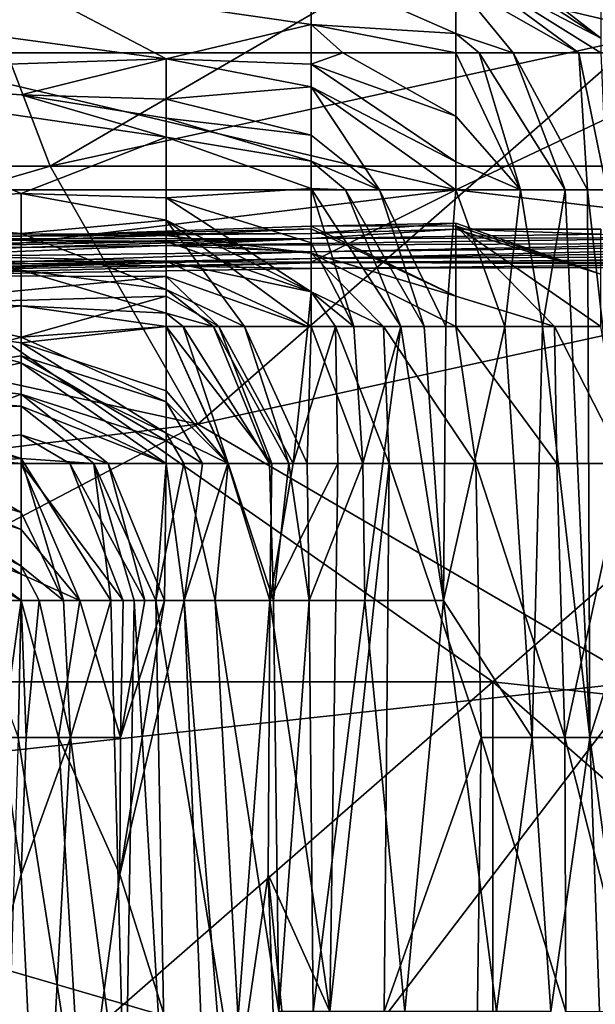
# Model space of a CAD drawing. Extents: x -1.1 to 1.1, y -0.36 to 0.36.
# Tile 31 of 256: x -0.9169 to -0.8995, y -0.2982 to -0.2684. Entities that reach past the tile are written whole.
import ezdxf

# ---------------------------------------------------------------- set-up
doc = ezdxf.new("R2010")
doc.units = 0

msp = doc.modelspace()

# ---------------------------------------------------------------- linework, layer by layer
for points in [[(-0.924938, -0.272838, 0.265837), (-0.929409, -0.26112, 0.26603), (-0.898112, -0.253307, 0.266226)], [(-0.924938, -0.272838, 0.265837), (-0.898112, -0.253307, 0.266226), (-0.884699, -0.272838, 0.265883)], [(-0.898112, -0.268932, 0.390732), (-0.88917, -0.257213, 0.392447), (-0.902583, -0.265026, 0.391311)], [(-0.915996, -0.272838, 0.390107), (-0.920467, -0.26112, 0.391653), (-0.924938, -0.272838, 0.390024)], [(-0.902583, -0.265026, 0.391311), (-0.920467, -0.26112, 0.391653), (-0.915996, -0.272838, 0.390107)], [(-0.894924, -0.2694, 0.270066), (-0.912483, -0.26525, 0.267463), (-0.921262, -0.2694, 0.270177)], [(-0.921262, -0.26525, 0.26745), (-0.921262, -0.2694, 0.270177), (-0.912483, -0.26525, 0.267463)], [(-0.915996, -0.272838, 0.390107), (-0.898112, -0.268932, 0.390732), (-0.902583, -0.265026, 0.391311)], [(-0.912483, -0.26525, 0.267463), (-0.894924, -0.2694, 0.270066), (-0.899314, -0.26525, 0.267311)], [(-0.899314, -0.266026, 0.187992), (-0.899314, -0.268955, 0.180478), (-0.903704, -0.265557, 0.184235)], [(-0.903704, -0.265557, 0.184235), (-0.899314, -0.268955, 0.180478), (-0.903704, -0.266059, 0.180478)], [(-0.899314, -0.268955, 0.180478), (-0.903704, -0.266655, 0.176721), (-0.903704, -0.266059, 0.180478)], [(-0.899314, -0.268955, 0.180478), (-0.899314, -0.2694, 0.179158), (-0.903704, -0.266655, 0.176721)], [(-0.899314, -0.2694, 0.179158), (-0.899978, -0.2694, 0.176721), (-0.903704, -0.266655, 0.176721)], [(-0.903704, -0.266655, 0.176721), (-0.899978, -0.2694, 0.176721), (-0.903704, -0.267281, 0.172963)], [(-0.908093, -0.266885, 0.172963), (-0.908093, -0.268545, 0.161692), (-0.916873, -0.267273, 0.169206)], [(-0.903704, -0.267281, 0.172963), (-0.903704, -0.268812, 0.165449), (-0.908093, -0.266885, 0.172963)], [(-0.908093, -0.266885, 0.172963), (-0.903704, -0.268812, 0.165449), (-0.908093, -0.268545, 0.161692)], [(-0.925652, -0.267791, 0.165449), (-0.916873, -0.267273, 0.169206), (-0.912483, -0.269582, 0.154178)], [(-0.916873, -0.267273, 0.169206), (-0.908093, -0.268545, 0.161692), (-0.912483, -0.269582, 0.154178)], [(-0.903704, -0.267281, 0.172963), (-0.899978, -0.2694, 0.176721), (-0.901971, -0.2694, 0.169206)], [(-0.903704, -0.267281, 0.172963), (-0.901971, -0.2694, 0.169206), (-0.903704, -0.268812, 0.165449)], [(-0.925652, -0.270027, 0.150421), (-0.925652, -0.267791, 0.165449), (-0.912483, -0.269582, 0.154178)], [(-0.908093, -0.268545, 0.161692), (-0.908093, -0.269745, 0.154178), (-0.912483, -0.269582, 0.154178)], [(-0.903704, -0.2694, 0.162704), (-0.908093, -0.268545, 0.161692), (-0.903704, -0.268812, 0.165449)], [(-0.908093, -0.268545, 0.161692), (-0.903704, -0.2694, 0.162704), (-0.907124, -0.2694, 0.157935)], [(-0.907124, -0.2694, 0.157935), (-0.908093, -0.269745, 0.154178), (-0.908093, -0.268545, 0.161692)], [(-0.901971, -0.2694, 0.169206), (-0.902994, -0.2694, 0.165449), (-0.903704, -0.268812, 0.165449)], [(-0.903704, -0.268812, 0.165449), (-0.902994, -0.2694, 0.165449), (-0.903704, -0.2694, 0.162704)], [(-0.898112, -0.268932, 0.390732), (-0.915996, -0.272838, 0.390107), (-0.911525, -0.280651, 0.388907)], [(-0.911525, -0.280651, 0.388907), (-0.893641, -0.276745, 0.389484), (-0.898112, -0.268932, 0.390732)], [(-0.921262, -0.2694, 0.270177), (-0.903704, -0.27355, 0.269105), (-0.894924, -0.2694, 0.270066)], [(-0.903704, -0.27355, 0.269105), (-0.921262, -0.2694, 0.270177), (-0.921262, -0.27355, 0.269076)], [(-0.907124, -0.2694, 0.157935), (-0.903704, -0.271317, 0.157935), (-0.908093, -0.269745, 0.154178)], [(-0.903704, -0.2694, 0.162704), (-0.903704, -0.271317, 0.157935), (-0.907124, -0.2694, 0.157935)], [(-0.902994, -0.2694, 0.165449), (-0.901751, -0.27355, 0.161692), (-0.903704, -0.2694, 0.162704)], [(-0.903704, -0.271317, 0.157935), (-0.903704, -0.2694, 0.162704), (-0.901751, -0.27355, 0.161692)], [(-0.877366, -0.27355, 0.269044), (-0.894924, -0.2694, 0.270066), (-0.903704, -0.27355, 0.269105)], [(-0.902994, -0.2694, 0.165449), (-0.901971, -0.2694, 0.169206), (-0.900392, -0.27355, 0.169206)], [(-0.901751, -0.27355, 0.161692), (-0.902994, -0.2694, 0.165449), (-0.900392, -0.27355, 0.169206)], [(-0.901971, -0.2694, 0.169206), (-0.899978, -0.2694, 0.176721), (-0.899717, -0.27355, 0.172963)], [(-0.900392, -0.27355, 0.169206), (-0.901971, -0.2694, 0.169206), (-0.899717, -0.27355, 0.172963)], [(-0.899978, -0.2694, 0.176721), (-0.899314, -0.2694, 0.179158), (-0.899132, -0.27355, 0.176721)], [(-0.899717, -0.27355, 0.172963), (-0.899978, -0.2694, 0.176721), (-0.899132, -0.27355, 0.176721)], [(-0.912483, -0.269582, 0.154178), (-0.916873, -0.270678, 0.146664), (-0.925652, -0.270027, 0.150421)], [(-0.916873, -0.270678, 0.146664), (-0.912483, -0.269582, 0.154178), (-0.912483, -0.270805, 0.146664)], [(-0.912483, -0.269582, 0.154178), (-0.908093, -0.269745, 0.154178), (-0.908093, -0.270436, 0.150421)], [(-0.912483, -0.270805, 0.146664), (-0.912483, -0.269582, 0.154178), (-0.908093, -0.270436, 0.150421)], [(-0.903704, -0.271317, 0.157935), (-0.903704, -0.272701, 0.154178), (-0.908093, -0.269745, 0.154178)], [(-0.908093, -0.269745, 0.154178), (-0.903704, -0.272701, 0.154178), (-0.908093, -0.270436, 0.150421)], [(-0.925652, -0.270027, 0.150421), (-0.916873, -0.270678, 0.146664), (-0.912483, -0.27196, 0.139149)], [(-0.912483, -0.27196, 0.139149), (-0.916873, -0.273667, 0.127878), (-0.925652, -0.270027, 0.150421)], [(-0.925652, -0.274154, 0.124121), (-0.925652, -0.270027, 0.150421), (-0.916873, -0.273667, 0.127878)], [(-0.908093, -0.270436, 0.150421), (-0.908093, -0.271897, 0.142906), (-0.912483, -0.270805, 0.146664)], [(-0.906015, -0.27355, 0.142906), (-0.908093, -0.270436, 0.150421), (-0.903704, -0.27355, 0.151639)], [(-0.906015, -0.27355, 0.142906), (-0.908093, -0.271897, 0.142906), (-0.908093, -0.270436, 0.150421)], [(-0.903704, -0.272701, 0.154178), (-0.903704, -0.27355, 0.151639), (-0.908093, -0.270436, 0.150421)], [(-0.912483, -0.270805, 0.146664), (-0.912483, -0.27138, 0.142906), (-0.916873, -0.270678, 0.146664)], [(-0.916873, -0.270678, 0.146664), (-0.912483, -0.27138, 0.142906), (-0.912483, -0.27196, 0.139149)], [(-0.912483, -0.27138, 0.142906), (-0.912483, -0.270805, 0.146664), (-0.908093, -0.271897, 0.142906)], [(-0.908093, -0.271897, 0.142906), (-0.908093, -0.272687, 0.139149), (-0.912483, -0.27138, 0.142906)], [(-0.912483, -0.27138, 0.142906), (-0.908093, -0.272687, 0.139149), (-0.912483, -0.27196, 0.139149)], [(-0.901751, -0.27355, 0.161692), (-0.903704, -0.272701, 0.154178), (-0.903704, -0.271317, 0.157935)], [(-0.912483, -0.27196, 0.139149), (-0.912483, -0.2738, 0.127878), (-0.916873, -0.273667, 0.127878)], [(-0.908093, -0.272687, 0.139149), (-0.908093, -0.273512, 0.135392), (-0.912483, -0.27196, 0.139149)], [(-0.912483, -0.27196, 0.139149), (-0.908093, -0.273512, 0.135392), (-0.912483, -0.2738, 0.127878)], [(-0.908093, -0.272687, 0.139149), (-0.908093, -0.271897, 0.142906), (-0.906015, -0.27355, 0.142906)], [(-0.906015, -0.27355, 0.142906), (-0.907053, -0.27355, 0.139149), (-0.908093, -0.272687, 0.139149)], [(-0.908093, -0.273512, 0.135392), (-0.908093, -0.272687, 0.139149), (-0.907053, -0.27355, 0.139149)], [(-0.903704, -0.272701, 0.154178), (-0.901751, -0.27355, 0.161692), (-0.903704, -0.27355, 0.151639)], [(-0.951764, -0.288463, 0.265446), (-0.924938, -0.272838, 0.265837), (-0.902583, -0.288463, 0.265427)], [(-0.929409, -0.276745, 0.389413), (-0.915996, -0.272838, 0.390107), (-0.924938, -0.272838, 0.390024)], [(-0.929409, -0.276745, 0.389413), (-0.911525, -0.280651, 0.388907), (-0.915996, -0.272838, 0.390107)], [(-0.884699, -0.272838, 0.265883), (-0.902583, -0.288463, 0.265427), (-0.924938, -0.272838, 0.265837)], [(-0.884699, -0.272838, 0.265883), (-0.866815, -0.29237, 0.265285), (-0.902583, -0.288463, 0.265427)], [(-0.921262, -0.27355, 0.269076), (-0.921262, -0.275702, 0.266891), (-0.903704, -0.27355, 0.269105)], [(-0.908093, -0.275743, 0.266891), (-0.903704, -0.27355, 0.269105), (-0.921262, -0.275702, 0.266891)], [(-0.908093, -0.273512, 0.135392), (-0.908093, -0.27516, 0.131635), (-0.912483, -0.2738, 0.127878)], [(-0.908093, -0.273512, 0.135392), (-0.907053, -0.27355, 0.139149), (-0.905375, -0.2777, 0.139149)], [(-0.906798, -0.2777, 0.131635), (-0.908093, -0.273512, 0.135392), (-0.905375, -0.2777, 0.139149)], [(-0.908093, -0.27516, 0.131635), (-0.908093, -0.273512, 0.135392), (-0.906798, -0.2777, 0.131635)], [(-0.903704, -0.27355, 0.269105), (-0.908093, -0.275743, 0.266891), (-0.886145, -0.275637, 0.266891)], [(-0.907053, -0.27355, 0.139149), (-0.906015, -0.27355, 0.142906), (-0.904667, -0.2777, 0.142906)], [(-0.905375, -0.2777, 0.139149), (-0.907053, -0.27355, 0.139149), (-0.904667, -0.2777, 0.142906)], [(-0.904667, -0.2777, 0.142906), (-0.906015, -0.27355, 0.142906), (-0.904012, -0.2777, 0.146664)], [(-0.906015, -0.27355, 0.142906), (-0.903704, -0.27355, 0.151639), (-0.904012, -0.2777, 0.146664)], [(-0.903704, -0.27355, 0.151639), (-0.902218, -0.2777, 0.157935), (-0.904012, -0.2777, 0.146664)], [(-0.902218, -0.2777, 0.157935), (-0.903704, -0.27355, 0.151639), (-0.901751, -0.27355, 0.161692)], [(-0.886145, -0.275637, 0.266891), (-0.877366, -0.27355, 0.269044), (-0.903704, -0.27355, 0.269105)], [(-0.901751, -0.27355, 0.161692), (-0.901079, -0.2777, 0.165449), (-0.902218, -0.2777, 0.157935)], [(-0.901751, -0.27355, 0.161692), (-0.900392, -0.27355, 0.169206), (-0.901079, -0.2777, 0.165449)], [(-0.901079, -0.2777, 0.165449), (-0.900392, -0.27355, 0.169206), (-0.899648, -0.290151, 0.176721)], [(-0.900392, -0.27355, 0.169206), (-0.899717, -0.27355, 0.172963), (-0.899648, -0.290151, 0.176721)], [(-0.899717, -0.27355, 0.172963), (-0.899132, -0.27355, 0.176721), (-0.898329, -0.286001, 0.184235)], [(-0.899717, -0.27355, 0.172963), (-0.898329, -0.286001, 0.184235), (-0.899648, -0.290151, 0.176721)], [(-0.916873, -0.273667, 0.127878), (-0.916873, -0.274877, 0.120364), (-0.925652, -0.274154, 0.124121)], [(-0.916873, -0.273667, 0.127878), (-0.912483, -0.2738, 0.127878), (-0.912483, -0.274475, 0.124121)], [(-0.916873, -0.274877, 0.120364), (-0.916873, -0.273667, 0.127878), (-0.912483, -0.274475, 0.124121)], [(-0.908093, -0.27516, 0.131635), (-0.908093, -0.276647, 0.127878), (-0.912483, -0.2738, 0.127878)], [(-0.908093, -0.276647, 0.127878), (-0.912483, -0.274475, 0.124121), (-0.912483, -0.2738, 0.127878)], [(-0.925652, -0.274797, 0.120364), (-0.925652, -0.274154, 0.124121), (-0.916873, -0.274877, 0.120364)], [(-0.912483, -0.274475, 0.124121), (-0.912483, -0.276571, 0.112849), (-0.916873, -0.274877, 0.120364)], [(-0.912483, -0.274475, 0.124121), (-0.910111, -0.2777, 0.116607), (-0.912483, -0.276571, 0.112849)], [(-0.908093, -0.276647, 0.127878), (-0.908093, -0.2777, 0.124779), (-0.912483, -0.274475, 0.124121)], [(-0.912483, -0.274475, 0.124121), (-0.908093, -0.2777, 0.124779), (-0.910111, -0.2777, 0.116607)], [(-0.916873, -0.275992, 0.112849), (-0.930042, -0.276518, 0.109092), (-0.925652, -0.274797, 0.120364)], [(-0.925652, -0.274797, 0.120364), (-0.916873, -0.274877, 0.120364), (-0.916873, -0.275992, 0.112849)], [(-0.916873, -0.274962, 0.199263), (-0.908093, -0.274735, 0.195506), (-0.908093, -0.274654, 0.199263)], [(-0.908093, -0.274881, 0.206778), (-0.916873, -0.274962, 0.199263), (-0.908093, -0.274654, 0.199263)], [(-0.916873, -0.274962, 0.199263), (-0.912483, -0.274941, 0.195506), (-0.908093, -0.274735, 0.195506)], [(-0.912483, -0.274941, 0.195506), (-0.908093, -0.275472, 0.191749), (-0.908093, -0.274735, 0.195506)], [(-0.908093, -0.274881, 0.206778), (-0.903704, -0.274559, 0.20302), (-0.903704, -0.274745, 0.206778)], [(-0.908093, -0.274881, 0.206778), (-0.908093, -0.274654, 0.199263), (-0.903704, -0.274559, 0.20302)], [(-0.908093, -0.274654, 0.199263), (-0.903704, -0.274648, 0.199263), (-0.903704, -0.274559, 0.20302)], [(-0.908093, -0.274654, 0.199263), (-0.903704, -0.276778, 0.195506), (-0.903704, -0.274648, 0.199263)], [(-0.908093, -0.274654, 0.199263), (-0.908093, -0.274735, 0.195506), (-0.903704, -0.276778, 0.195506)], [(-0.908093, -0.274735, 0.195506), (-0.908093, -0.275472, 0.191749), (-0.903704, -0.276778, 0.195506)], [(-0.908093, -0.275028, 0.214292), (-0.908093, -0.274881, 0.206778), (-0.903704, -0.274745, 0.206778)], [(-0.908093, -0.275028, 0.214292), (-0.903704, -0.274745, 0.206778), (-0.899314, -0.274902, 0.214292)], [(-0.903704, -0.274745, 0.206778), (-0.903704, -0.274559, 0.20302), (-0.899314, -0.276109, 0.20302)], [(-0.903704, -0.274559, 0.20302), (-0.903704, -0.274648, 0.199263), (-0.899314, -0.276109, 0.20302)], [(-0.903704, -0.274648, 0.199263), (-0.899314, -0.2777, 0.20158), (-0.899314, -0.276109, 0.20302)], [(-0.900715, -0.2777, 0.199263), (-0.899314, -0.2777, 0.20158), (-0.903704, -0.274648, 0.199263)], [(-0.903704, -0.276778, 0.195506), (-0.900715, -0.2777, 0.199263), (-0.903704, -0.274648, 0.199263)], [(-0.903704, -0.274745, 0.206778), (-0.899314, -0.274742, 0.206778), (-0.899314, -0.274902, 0.214292)], [(-0.903704, -0.274745, 0.206778), (-0.899314, -0.276109, 0.20302), (-0.899314, -0.274742, 0.206778)], [(-0.925652, -0.27504, 0.214292), (-0.925652, -0.274905, 0.206778), (-0.908093, -0.274881, 0.206778)], [(-0.925652, -0.274905, 0.206778), (-0.916873, -0.274962, 0.199263), (-0.908093, -0.274881, 0.206778)], [(-0.908093, -0.274881, 0.206778), (-0.908093, -0.275028, 0.214292), (-0.925652, -0.27504, 0.214292)], [(-0.925652, -0.274905, 0.206778), (-0.925652, -0.274934, 0.20302), (-0.916873, -0.274962, 0.199263)], [(-0.916873, -0.275083, 0.195506), (-0.916873, -0.274962, 0.199263), (-0.925652, -0.274934, 0.20302)], [(-0.925652, -0.274934, 0.20302), (-0.925652, -0.275406, 0.191749), (-0.916873, -0.275083, 0.195506)], [(-0.925652, -0.275287, 0.221806), (-0.908093, -0.275028, 0.214292), (-0.916873, -0.275298, 0.225563)], [(-0.925652, -0.275287, 0.221806), (-0.925652, -0.27504, 0.214292), (-0.908093, -0.275028, 0.214292)], [(-0.916873, -0.275083, 0.195506), (-0.925652, -0.275406, 0.191749), (-0.912483, -0.275124, 0.191749)], [(-0.925652, -0.275406, 0.191749), (-0.912483, -0.275716, 0.184235), (-0.912483, -0.275124, 0.191749)], [(-0.916873, -0.275992, 0.112849), (-0.916873, -0.274877, 0.120364), (-0.912483, -0.276571, 0.112849)], [(-0.916873, -0.274962, 0.199263), (-0.916873, -0.275083, 0.195506), (-0.912483, -0.274941, 0.195506)], [(-0.912483, -0.275124, 0.191749), (-0.912483, -0.274941, 0.195506), (-0.916873, -0.275083, 0.195506)], [(-0.916873, -0.275298, 0.225563), (-0.908093, -0.275028, 0.214292), (-0.912483, -0.275242, 0.225563)], [(-0.912483, -0.274941, 0.195506), (-0.912483, -0.275124, 0.191749), (-0.908093, -0.275472, 0.191749)], [(-0.894924, -0.275003, 0.218049), (-0.912483, -0.275242, 0.225563), (-0.908093, -0.275028, 0.214292)], [(-0.894924, -0.275003, 0.218049), (-0.894924, -0.275167, 0.225563), (-0.912483, -0.275242, 0.225563)], [(-0.912483, -0.275124, 0.191749), (-0.908093, -0.276648, 0.187992), (-0.908093, -0.275472, 0.191749)], [(-0.912483, -0.275716, 0.184235), (-0.908093, -0.276648, 0.187992), (-0.912483, -0.275124, 0.191749)], [(-0.908093, -0.275028, 0.214292), (-0.899314, -0.274902, 0.214292), (-0.894924, -0.275003, 0.218049)], [(-0.925652, -0.275483, 0.233077), (-0.925652, -0.275287, 0.221806), (-0.916873, -0.275298, 0.225563)], [(-0.916873, -0.275298, 0.225563), (-0.921262, -0.275593, 0.240592), (-0.925652, -0.275483, 0.233077)], [(-0.912483, -0.275716, 0.184235), (-0.925652, -0.275406, 0.191749), (-0.925652, -0.276143, 0.184235)], [(-0.916873, -0.275298, 0.225563), (-0.912483, -0.275242, 0.225563), (-0.921262, -0.275593, 0.240592)], [(-0.921262, -0.275593, 0.240592), (-0.912483, -0.275242, 0.225563), (-0.908093, -0.275435, 0.236834)], [(-0.908093, -0.275435, 0.236834), (-0.912483, -0.275242, 0.225563), (-0.894924, -0.275167, 0.225563)], [(-0.908093, -0.276647, 0.127878), (-0.908093, -0.27516, 0.131635), (-0.906798, -0.2777, 0.131635)], [(-0.908093, -0.275435, 0.236834), (-0.894924, -0.275167, 0.225563), (-0.890535, -0.275225, 0.22932)], [(-0.908093, -0.275636, 0.248106), (-0.877366, -0.275191, 0.233077), (-0.881755, -0.275515, 0.248106)], [(-0.908093, -0.275636, 0.248106), (-0.890535, -0.275225, 0.22932), (-0.877366, -0.275191, 0.233077)], [(-0.908093, -0.275435, 0.236834), (-0.890535, -0.275225, 0.22932), (-0.908093, -0.275636, 0.248106)], [(-0.925652, -0.276143, 0.184235), (-0.912483, -0.276182, 0.180478), (-0.912483, -0.275716, 0.184235)], [(-0.921262, -0.275593, 0.240592), (-0.908093, -0.275435, 0.236834), (-0.921262, -0.275876, 0.251863)], [(-0.921262, -0.275876, 0.251863), (-0.908093, -0.275435, 0.236834), (-0.908093, -0.275636, 0.248106)], [(-0.921262, -0.276017, 0.259377), (-0.921262, -0.275876, 0.251863), (-0.908093, -0.275636, 0.248106)], [(-0.921262, -0.276017, 0.259377), (-0.908093, -0.275636, 0.248106), (-0.908093, -0.275768, 0.25562)], [(-0.921262, -0.275702, 0.266891), (-0.908093, -0.275937, 0.263134), (-0.908093, -0.275743, 0.266891)], [(-0.921262, -0.275702, 0.266891), (-0.921262, -0.276148, 0.263134), (-0.908093, -0.275937, 0.263134)], [(-0.912483, -0.275716, 0.184235), (-0.908192, -0.2777, 0.184235), (-0.908093, -0.276648, 0.187992)], [(-0.912483, -0.275716, 0.184235), (-0.912483, -0.276182, 0.180478), (-0.908192, -0.2777, 0.184235)], [(-0.908093, -0.275472, 0.191749), (-0.903704, -0.2777, 0.194852), (-0.903704, -0.276778, 0.195506)], [(-0.905898, -0.2777, 0.191749), (-0.903704, -0.2777, 0.194852), (-0.908093, -0.275472, 0.191749)], [(-0.908093, -0.276648, 0.187992), (-0.905898, -0.2777, 0.191749), (-0.908093, -0.275472, 0.191749)], [(-0.908093, -0.275768, 0.25562), (-0.881755, -0.275515, 0.248106), (-0.890535, -0.275757, 0.259377)], [(-0.908093, -0.275768, 0.25562), (-0.908093, -0.275636, 0.248106), (-0.881755, -0.275515, 0.248106)], [(-0.886145, -0.275868, 0.263134), (-0.886145, -0.275637, 0.266891), (-0.908093, -0.275743, 0.266891)], [(-0.916873, -0.275992, 0.112849), (-0.916873, -0.277072, 0.105335), (-0.930042, -0.276518, 0.109092)], [(-0.921262, -0.276148, 0.263134), (-0.921262, -0.276017, 0.259377), (-0.908093, -0.275768, 0.25562)], [(-0.908093, -0.275768, 0.25562), (-0.908093, -0.275937, 0.263134), (-0.921262, -0.276148, 0.263134)], [(-0.912483, -0.276571, 0.112849), (-0.912483, -0.277291, 0.109092), (-0.916873, -0.275992, 0.112849)], [(-0.912483, -0.277291, 0.109092), (-0.916873, -0.277072, 0.105335), (-0.916873, -0.275992, 0.112849)], [(-0.908093, -0.275743, 0.266891), (-0.908093, -0.275937, 0.263134), (-0.886145, -0.275868, 0.263134)], [(-0.908093, -0.275937, 0.263134), (-0.890535, -0.275757, 0.259377), (-0.886145, -0.275868, 0.263134)], [(-0.908093, -0.275937, 0.263134), (-0.908093, -0.275768, 0.25562), (-0.890535, -0.275757, 0.259377)], [(-0.925652, -0.276143, 0.184235), (-0.921262, -0.277025, 0.176721), (-0.912483, -0.276182, 0.180478)], [(-0.912483, -0.276778, 0.176721), (-0.912483, -0.276182, 0.180478), (-0.921262, -0.277025, 0.176721)], [(-0.910886, -0.2777, 0.176721), (-0.908192, -0.2777, 0.184235), (-0.912483, -0.276182, 0.180478)], [(-0.912483, -0.276182, 0.180478), (-0.912483, -0.276778, 0.176721), (-0.910886, -0.2777, 0.176721)], [(-0.921262, -0.277598, 0.101578), (-0.930042, -0.276518, 0.109092), (-0.916873, -0.277072, 0.105335)], [(-0.910111, -0.2777, 0.116607), (-0.911049, -0.2777, 0.112849), (-0.912483, -0.276571, 0.112849)], [(-0.912483, -0.276571, 0.112849), (-0.911049, -0.2777, 0.112849), (-0.912483, -0.277291, 0.109092)], [(-0.942822, -0.284557, 0.387929), (-0.911525, -0.280651, 0.388907), (-0.929409, -0.276745, 0.389413)], [(-0.921262, -0.277025, 0.176721), (-0.916873, -0.278018, 0.169206), (-0.912483, -0.276778, 0.176721)], [(-0.912483, -0.2777, 0.171641), (-0.912483, -0.276778, 0.176721), (-0.916873, -0.278018, 0.169206)], [(-0.910886, -0.2777, 0.176721), (-0.912483, -0.276778, 0.176721), (-0.912483, -0.2777, 0.171641)], [(-0.898112, -0.288463, 0.387478), (-0.893641, -0.276745, 0.389484), (-0.911525, -0.280651, 0.388907)], [(-0.908192, -0.2777, 0.184235), (-0.907353, -0.2777, 0.187992), (-0.908093, -0.276648, 0.187992)], [(-0.908093, -0.2777, 0.124779), (-0.908093, -0.276647, 0.127878), (-0.906798, -0.2777, 0.131635)], [(-0.905898, -0.2777, 0.191749), (-0.908093, -0.276648, 0.187992), (-0.907353, -0.2777, 0.187992)], [(-0.903704, -0.276778, 0.195506), (-0.903704, -0.2777, 0.194852), (-0.900715, -0.2777, 0.199263)], [(-0.921262, -0.279228, 0.161692), (-0.916873, -0.278018, 0.169206), (-0.921262, -0.277025, 0.176721)], [(-0.916873, -0.277072, 0.105335), (-0.916873, -0.278195, 0.097821), (-0.921262, -0.277598, 0.101578)], [(-0.912483, -0.277291, 0.109092), (-0.912483, -0.2777, 0.107011), (-0.916873, -0.277072, 0.105335)], [(-0.916873, -0.277072, 0.105335), (-0.912483, -0.2777, 0.107011), (-0.916873, -0.278195, 0.097821)], [(-0.911049, -0.2777, 0.112849), (-0.911966, -0.2777, 0.109092), (-0.912483, -0.277291, 0.109092)], [(-0.912483, -0.277291, 0.109092), (-0.911966, -0.2777, 0.109092), (-0.912483, -0.2777, 0.107011)], [(-0.916873, -0.278195, 0.097821), (-0.916873, -0.278794, 0.094064), (-0.921262, -0.277598, 0.101578)], [(-0.921262, -0.277598, 0.101578), (-0.916873, -0.278794, 0.094064), (-0.921262, -0.27977, 0.08655)], [(-0.912483, -0.2777, 0.107011), (-0.912483, -0.279641, 0.101578), (-0.916873, -0.278195, 0.097821)], [(-0.916873, -0.278018, 0.169206), (-0.912483, -0.279977, 0.165449), (-0.912483, -0.2777, 0.171641)], [(-0.912483, -0.279977, 0.165449), (-0.910614, -0.281851, 0.169206), (-0.912483, -0.2777, 0.171641)], [(-0.911966, -0.2777, 0.109092), (-0.910605, -0.281851, 0.105335), (-0.912483, -0.2777, 0.107011)], [(-0.912483, -0.279641, 0.101578), (-0.912483, -0.2777, 0.107011), (-0.910605, -0.281851, 0.105335)], [(-0.912483, -0.2777, 0.171641), (-0.909282, -0.281851, 0.176721), (-0.910886, -0.2777, 0.176721)], [(-0.910614, -0.281851, 0.169206), (-0.909282, -0.281851, 0.176721), (-0.912483, -0.2777, 0.171641)], [(-0.911966, -0.2777, 0.109092), (-0.911049, -0.2777, 0.112849), (-0.909353, -0.281851, 0.112849)], [(-0.910605, -0.281851, 0.105335), (-0.911966, -0.2777, 0.109092), (-0.909353, -0.281851, 0.112849)], [(-0.910111, -0.2777, 0.116607), (-0.908762, -0.281851, 0.116607), (-0.911049, -0.2777, 0.112849)], [(-0.909353, -0.281851, 0.112849), (-0.911049, -0.2777, 0.112849), (-0.908762, -0.281851, 0.116607)], [(-0.908192, -0.2777, 0.184235), (-0.910886, -0.2777, 0.176721), (-0.908634, -0.281851, 0.180478)], [(-0.908634, -0.281851, 0.180478), (-0.910886, -0.2777, 0.176721), (-0.909282, -0.281851, 0.176721)], [(-0.910111, -0.2777, 0.116607), (-0.908093, -0.2777, 0.124779), (-0.908211, -0.281851, 0.120364)], [(-0.908762, -0.281851, 0.116607), (-0.910111, -0.2777, 0.116607), (-0.908211, -0.281851, 0.120364)], [(-0.908634, -0.281851, 0.180478), (-0.907276, -0.281851, 0.187992), (-0.907353, -0.2777, 0.187992)], [(-0.908192, -0.2777, 0.184235), (-0.908634, -0.281851, 0.180478), (-0.907353, -0.2777, 0.187992)], [(-0.908093, -0.2777, 0.124779), (-0.906521, -0.281851, 0.131635), (-0.908211, -0.281851, 0.120364)], [(-0.906521, -0.281851, 0.131635), (-0.908093, -0.2777, 0.124779), (-0.906798, -0.2777, 0.131635)], [(-0.905898, -0.2777, 0.191749), (-0.907353, -0.2777, 0.187992), (-0.90573, -0.281851, 0.191749)], [(-0.907276, -0.281851, 0.187992), (-0.90573, -0.281851, 0.191749), (-0.907353, -0.2777, 0.187992)], [(-0.906798, -0.2777, 0.131635), (-0.905375, -0.2777, 0.139149), (-0.906521, -0.281851, 0.131635)], [(-0.906521, -0.281851, 0.131635), (-0.905375, -0.2777, 0.139149), (-0.906461, -0.286001, 0.131635)], [(-0.905375, -0.2777, 0.139149), (-0.904077, -0.286001, 0.146664), (-0.906461, -0.286001, 0.131635)], [(-0.905898, -0.2777, 0.191749), (-0.903097, -0.281851, 0.195506), (-0.903704, -0.2777, 0.194852)], [(-0.905898, -0.2777, 0.191749), (-0.90573, -0.281851, 0.191749), (-0.903097, -0.281851, 0.195506)], [(-0.905375, -0.2777, 0.139149), (-0.904667, -0.2777, 0.142906), (-0.904077, -0.286001, 0.146664)], [(-0.904077, -0.286001, 0.146664), (-0.904667, -0.2777, 0.142906), (-0.904012, -0.2777, 0.146664)], [(-0.904012, -0.2777, 0.146664), (-0.902218, -0.2777, 0.157935), (-0.904077, -0.286001, 0.146664)], [(-0.902218, -0.2777, 0.157935), (-0.901394, -0.290151, 0.165449), (-0.904077, -0.286001, 0.146664)], [(-0.900715, -0.2777, 0.199263), (-0.903704, -0.2777, 0.194852), (-0.900649, -0.281851, 0.199263)], [(-0.903704, -0.2777, 0.194852), (-0.903097, -0.281851, 0.195506), (-0.900649, -0.281851, 0.199263)], [(-0.901394, -0.290151, 0.165449), (-0.902218, -0.2777, 0.157935), (-0.901079, -0.2777, 0.165449)], [(-0.901079, -0.2777, 0.165449), (-0.899648, -0.290151, 0.176721), (-0.901394, -0.290151, 0.165449)], [(-0.900715, -0.2777, 0.199263), (-0.898601, -0.281851, 0.20302), (-0.899314, -0.2777, 0.20158)], [(-0.900715, -0.2777, 0.199263), (-0.900649, -0.281851, 0.199263), (-0.898601, -0.281851, 0.20302)], [(-0.921262, -0.279228, 0.161692), (-0.916873, -0.278588, 0.165449), (-0.916873, -0.278018, 0.169206)], [(-0.916873, -0.278018, 0.169206), (-0.916873, -0.278588, 0.165449), (-0.912483, -0.279977, 0.165449)], [(-0.912483, -0.279641, 0.101578), (-0.912483, -0.280929, 0.097821), (-0.916873, -0.278195, 0.097821)], [(-0.912483, -0.280929, 0.097821), (-0.916873, -0.278794, 0.094064), (-0.916873, -0.278195, 0.097821)], [(-0.916873, -0.279742, 0.157935), (-0.916873, -0.278588, 0.165449), (-0.921262, -0.279228, 0.161692)], [(-0.916873, -0.278588, 0.165449), (-0.912483, -0.281165, 0.161692), (-0.912483, -0.279977, 0.165449)], [(-0.916873, -0.279742, 0.157935), (-0.912483, -0.281165, 0.161692), (-0.916873, -0.278588, 0.165449)], [(-0.916873, -0.278794, 0.094064), (-0.916873, -0.280111, 0.08655), (-0.921262, -0.27977, 0.08655)], [(-0.912483, -0.280929, 0.097821), (-0.912483, -0.281851, 0.095042), (-0.916873, -0.278794, 0.094064)], [(-0.916873, -0.278794, 0.094064), (-0.912483, -0.281851, 0.095042), (-0.916873, -0.280111, 0.08655)], [(-0.921262, -0.279228, 0.161692), (-0.921262, -0.281421, 0.146664), (-0.916873, -0.279742, 0.157935)], [(-0.916873, -0.28098, 0.150421), (-0.916873, -0.279742, 0.157935), (-0.921262, -0.281421, 0.146664)], [(-0.916873, -0.280111, 0.08655), (-0.921262, -0.280252, 0.082792), (-0.921262, -0.27977, 0.08655)], [(-0.916873, -0.279742, 0.157935), (-0.912483, -0.281851, 0.159617), (-0.912483, -0.281165, 0.161692)], [(-0.914239, -0.281851, 0.154178), (-0.912483, -0.281851, 0.159617), (-0.916873, -0.279742, 0.157935)], [(-0.914239, -0.281851, 0.154178), (-0.916873, -0.279742, 0.157935), (-0.916873, -0.28098, 0.150421)], [(-0.912483, -0.280929, 0.097821), (-0.912483, -0.279641, 0.101578), (-0.910605, -0.281851, 0.105335)], [(-0.916873, -0.280111, 0.08655), (-0.916873, -0.281692, 0.079035), (-0.921262, -0.280252, 0.082792)], [(-0.912483, -0.281851, 0.095042), (-0.914671, -0.281851, 0.08655), (-0.916873, -0.280111, 0.08655)], [(-0.916873, -0.280111, 0.08655), (-0.914671, -0.281851, 0.08655), (-0.916873, -0.281692, 0.079035)], [(-0.912483, -0.281165, 0.161692), (-0.911375, -0.281851, 0.165449), (-0.912483, -0.279977, 0.165449)], [(-0.910614, -0.281851, 0.169206), (-0.912483, -0.279977, 0.165449), (-0.911375, -0.281851, 0.165449)], [(-0.916873, -0.281692, 0.079035), (-0.921262, -0.280823, 0.079035), (-0.921262, -0.280252, 0.082792)], [(-0.93388, -0.29237, 0.386782), (-0.911525, -0.280651, 0.388907), (-0.942822, -0.284557, 0.387929)], [(-0.93388, -0.29237, 0.386782), (-0.898112, -0.288463, 0.387478), (-0.911525, -0.280651, 0.388907)], [(-0.921262, -0.280823, 0.079035), (-0.916873, -0.281692, 0.079035), (-0.919407, -0.281851, 0.075278)], [(-0.921262, -0.281421, 0.146664), (-0.916873, -0.281851, 0.145063), (-0.916873, -0.28098, 0.150421)], [(-0.916873, -0.28098, 0.150421), (-0.915397, -0.281851, 0.150421), (-0.914239, -0.281851, 0.154178)], [(-0.915397, -0.281851, 0.150421), (-0.916873, -0.28098, 0.150421), (-0.916873, -0.281851, 0.145063)], [(-0.911941, -0.281851, 0.097821), (-0.912483, -0.280929, 0.097821), (-0.910605, -0.281851, 0.105335)], [(-0.912483, -0.281851, 0.095042), (-0.912483, -0.280929, 0.097821), (-0.911941, -0.281851, 0.097821)], [(-0.912483, -0.281165, 0.161692), (-0.912483, -0.281851, 0.159617), (-0.911375, -0.281851, 0.165449)], [(-0.921262, -0.281421, 0.146664), (-0.921262, -0.281901, 0.142906), (-0.916873, -0.281851, 0.145063)], [(-0.919407, -0.281851, 0.075278), (-0.916873, -0.283333, 0.075278), (-0.921262, -0.28196, 0.071521)], [(-0.921262, -0.281901, 0.142906), (-0.916873, -0.28385, 0.139149), (-0.916873, -0.281851, 0.145063)], [(-0.921262, -0.281901, 0.142906), (-0.921262, -0.282401, 0.139149), (-0.916873, -0.28385, 0.139149)], [(-0.916873, -0.283333, 0.075278), (-0.916873, -0.284956, 0.071521), (-0.921262, -0.28196, 0.071521)], [(-0.916873, -0.284956, 0.071521), (-0.921262, -0.282626, 0.067764), (-0.921262, -0.28196, 0.071521)], [(-0.916873, -0.281692, 0.079035), (-0.916873, -0.283333, 0.075278), (-0.919407, -0.281851, 0.075278)], [(-0.914671, -0.281851, 0.08655), (-0.914152, -0.286001, 0.082792), (-0.916873, -0.281692, 0.079035)], [(-0.915588, -0.286001, 0.075278), (-0.916873, -0.281692, 0.079035), (-0.914152, -0.286001, 0.082792)], [(-0.916873, -0.283333, 0.075278), (-0.916873, -0.281692, 0.079035), (-0.915588, -0.286001, 0.075278)], [(-0.916873, -0.281851, 0.145063), (-0.913781, -0.286001, 0.150421), (-0.915397, -0.281851, 0.150421)], [(-0.916873, -0.281851, 0.145063), (-0.915091, -0.286001, 0.142906), (-0.913781, -0.286001, 0.150421)], [(-0.915091, -0.286001, 0.142906), (-0.916873, -0.281851, 0.145063), (-0.916873, -0.28385, 0.139149)], [(-0.914239, -0.281851, 0.154178), (-0.915397, -0.281851, 0.150421), (-0.913126, -0.286001, 0.154178)], [(-0.913126, -0.286001, 0.154178), (-0.915397, -0.281851, 0.150421), (-0.913781, -0.286001, 0.150421)], [(-0.914671, -0.281851, 0.08655), (-0.912483, -0.281851, 0.095042), (-0.912793, -0.286001, 0.090307)], [(-0.913453, -0.286001, 0.08655), (-0.914671, -0.281851, 0.08655), (-0.912793, -0.286001, 0.090307)], [(-0.914152, -0.286001, 0.082792), (-0.914671, -0.281851, 0.08655), (-0.913453, -0.286001, 0.08655)], [(-0.912483, -0.281851, 0.159617), (-0.914239, -0.281851, 0.154178), (-0.912531, -0.286001, 0.157935)], [(-0.912531, -0.286001, 0.157935), (-0.914239, -0.281851, 0.154178), (-0.913126, -0.286001, 0.154178)], [(-0.911941, -0.281851, 0.097821), (-0.910997, -0.286001, 0.101578), (-0.912793, -0.286001, 0.090307)], [(-0.911941, -0.281851, 0.097821), (-0.912793, -0.286001, 0.090307), (-0.912483, -0.281851, 0.095042)], [(-0.912483, -0.281851, 0.159617), (-0.912531, -0.286001, 0.157935), (-0.911939, -0.286001, 0.161692)], [(-0.911375, -0.281851, 0.165449), (-0.912483, -0.281851, 0.159617), (-0.911939, -0.286001, 0.161692)], [(-0.911941, -0.281851, 0.097821), (-0.910605, -0.281851, 0.105335), (-0.910997, -0.286001, 0.101578)], [(-0.911375, -0.281851, 0.165449), (-0.911939, -0.286001, 0.161692), (-0.910614, -0.281851, 0.169206)], [(-0.910614, -0.281851, 0.169206), (-0.911939, -0.286001, 0.161692), (-0.909345, -0.286001, 0.176721)], [(-0.910605, -0.281851, 0.105335), (-0.909227, -0.286001, 0.112849), (-0.910997, -0.286001, 0.101578)], [(-0.909282, -0.281851, 0.176721), (-0.910614, -0.281851, 0.169206), (-0.909345, -0.286001, 0.176721)], [(-0.909353, -0.281851, 0.112849), (-0.909227, -0.286001, 0.112849), (-0.910605, -0.281851, 0.105335)], [(-0.909353, -0.281851, 0.112849), (-0.908762, -0.281851, 0.116607), (-0.909227, -0.286001, 0.112849)], [(-0.908634, -0.281851, 0.180478), (-0.909282, -0.281851, 0.176721), (-0.909345, -0.286001, 0.176721)], [(-0.908634, -0.281851, 0.180478), (-0.909345, -0.286001, 0.176721), (-0.907276, -0.281851, 0.187992)], [(-0.907276, -0.281851, 0.187992), (-0.909345, -0.286001, 0.176721), (-0.907525, -0.298451, 0.187992)], [(-0.908762, -0.281851, 0.116607), (-0.90815, -0.286001, 0.120364), (-0.909227, -0.286001, 0.112849)], [(-0.908762, -0.281851, 0.116607), (-0.908211, -0.281851, 0.120364), (-0.90815, -0.286001, 0.120364)], [(-0.908211, -0.281851, 0.120364), (-0.906521, -0.281851, 0.131635), (-0.90815, -0.286001, 0.120364)], [(-0.906521, -0.281851, 0.131635), (-0.906461, -0.286001, 0.131635), (-0.90815, -0.286001, 0.120364)], [(-0.90573, -0.281851, 0.191749), (-0.907276, -0.281851, 0.187992), (-0.907525, -0.298451, 0.187992)], [(-0.90573, -0.281851, 0.191749), (-0.907525, -0.298451, 0.187992), (-0.905879, -0.298451, 0.191749)], [(-0.902938, -0.290151, 0.195506), (-0.90573, -0.281851, 0.191749), (-0.905879, -0.298451, 0.191749)], [(-0.903097, -0.281851, 0.195506), (-0.90573, -0.281851, 0.191749), (-0.902938, -0.290151, 0.195506)], [(-0.900649, -0.281851, 0.199263), (-0.903097, -0.281851, 0.195506), (-0.900408, -0.290151, 0.199263)], [(-0.902938, -0.290151, 0.195506), (-0.900408, -0.290151, 0.199263), (-0.903097, -0.281851, 0.195506)], [(-0.898601, -0.281851, 0.20302), (-0.900649, -0.281851, 0.199263), (-0.900408, -0.290151, 0.199263)], [(-0.898601, -0.281851, 0.20302), (-0.900408, -0.290151, 0.199263), (-0.898333, -0.290151, 0.20302)], [(-0.916873, -0.285201, 0.135392), (-0.916873, -0.28385, 0.139149), (-0.921262, -0.282401, 0.139149)], [(-0.921262, -0.28353, 0.131635), (-0.916873, -0.285201, 0.135392), (-0.921262, -0.282401, 0.139149)], [(-0.916873, -0.284956, 0.071521), (-0.916873, -0.286001, 0.06894), (-0.921262, -0.282626, 0.067764)], [(-0.921262, -0.282626, 0.067764), (-0.916873, -0.286001, 0.06894), (-0.921262, -0.283399, 0.064007)], [(-0.921262, -0.283399, 0.064007), (-0.916873, -0.286001, 0.06894), (-0.919277, -0.286001, 0.06025)], [(-0.916873, -0.284956, 0.071521), (-0.916873, -0.283333, 0.075278), (-0.915588, -0.286001, 0.075278)], [(-0.916873, -0.286001, 0.133252), (-0.921262, -0.28353, 0.131635), (-0.918494, -0.286001, 0.127878)], [(-0.916873, -0.285201, 0.135392), (-0.921262, -0.28353, 0.131635), (-0.916873, -0.286001, 0.133252)], [(-0.916873, -0.28385, 0.139149), (-0.916873, -0.285201, 0.135392), (-0.915091, -0.286001, 0.142906)], [(-0.916329, -0.286001, 0.071521), (-0.916873, -0.284956, 0.071521), (-0.915588, -0.286001, 0.075278)], [(-0.916873, -0.286001, 0.06894), (-0.916873, -0.284956, 0.071521), (-0.916329, -0.286001, 0.071521)], [(-0.916873, -0.286001, 0.133252), (-0.915091, -0.286001, 0.142906), (-0.916873, -0.285201, 0.135392)], [(-0.916873, -0.286001, 0.06894), (-0.917449, -0.290151, 0.064007), (-0.919277, -0.286001, 0.06025)], [(-0.916873, -0.286001, 0.133252), (-0.918494, -0.286001, 0.127878), (-0.916962, -0.290151, 0.131635)], [(-0.916721, -0.290151, 0.067764), (-0.917449, -0.290151, 0.064007), (-0.916873, -0.286001, 0.06894)], [(-0.916962, -0.290151, 0.131635), (-0.915745, -0.290151, 0.139149), (-0.916873, -0.286001, 0.133252)], [(-0.915091, -0.286001, 0.142906), (-0.916873, -0.286001, 0.133252), (-0.915745, -0.290151, 0.139149)], [(-0.916721, -0.290151, 0.067764), (-0.916873, -0.286001, 0.06894), (-0.916329, -0.286001, 0.071521)], [(-0.916329, -0.286001, 0.071521), (-0.915379, -0.290151, 0.075278), (-0.916721, -0.290151, 0.067764)], [(-0.916329, -0.286001, 0.071521), (-0.915588, -0.286001, 0.075278), (-0.915379, -0.290151, 0.075278)], [(-0.915745, -0.290151, 0.139149), (-0.913867, -0.290151, 0.150421), (-0.915091, -0.286001, 0.142906)], [(-0.915588, -0.286001, 0.075278), (-0.914152, -0.286001, 0.082792), (-0.915379, -0.290151, 0.075278)], [(-0.915379, -0.290151, 0.075278), (-0.914152, -0.286001, 0.082792), (-0.913724, -0.302601, 0.082792)], [(-0.913781, -0.286001, 0.150421), (-0.915091, -0.286001, 0.142906), (-0.913867, -0.290151, 0.150421)], [(-0.913724, -0.302601, 0.082792), (-0.914152, -0.286001, 0.082792), (-0.913453, -0.286001, 0.08655)], [(-0.912531, -0.286001, 0.157935), (-0.913887, -0.294301, 0.150421), (-0.911939, -0.286001, 0.161692)], [(-0.912531, -0.286001, 0.157935), (-0.913867, -0.290151, 0.150421), (-0.913887, -0.294301, 0.150421)], [(-0.911939, -0.286001, 0.161692), (-0.913887, -0.294301, 0.150421), (-0.911265, -0.302601, 0.165449)], [(-0.913126, -0.286001, 0.154178), (-0.913867, -0.290151, 0.150421), (-0.912531, -0.286001, 0.157935)], [(-0.913126, -0.286001, 0.154178), (-0.913781, -0.286001, 0.150421), (-0.913867, -0.290151, 0.150421)], [(-0.913453, -0.286001, 0.08655), (-0.912483, -0.302601, 0.090237), (-0.913724, -0.302601, 0.082792)], [(-0.912483, -0.302601, 0.090237), (-0.913453, -0.286001, 0.08655), (-0.912793, -0.286001, 0.090307)], [(-0.910086, -0.302601, 0.105335), (-0.912793, -0.286001, 0.090307), (-0.910997, -0.286001, 0.101578)], [(-0.912793, -0.286001, 0.090307), (-0.910086, -0.302601, 0.105335), (-0.912483, -0.302601, 0.090237)], [(-0.909345, -0.286001, 0.176721), (-0.911939, -0.286001, 0.161692), (-0.910599, -0.302601, 0.169206)], [(-0.911265, -0.302601, 0.165449), (-0.910599, -0.302601, 0.169206), (-0.911939, -0.286001, 0.161692)], [(-0.910997, -0.286001, 0.101578), (-0.909227, -0.286001, 0.112849), (-0.909064, -0.298451, 0.112849)], [(-0.910997, -0.286001, 0.101578), (-0.909064, -0.298451, 0.112849), (-0.910086, -0.302601, 0.105335)], [(-0.909389, -0.294301, 0.176721), (-0.909345, -0.286001, 0.176721), (-0.910599, -0.302601, 0.169206)], [(-0.909345, -0.286001, 0.176721), (-0.909389, -0.294301, 0.176721), (-0.907525, -0.298451, 0.187992)], [(-0.909064, -0.298451, 0.112849), (-0.909227, -0.286001, 0.112849), (-0.90815, -0.286001, 0.120364)], [(-0.90815, -0.286001, 0.120364), (-0.908029, -0.298451, 0.120364), (-0.909064, -0.298451, 0.112849)], [(-0.90815, -0.286001, 0.120364), (-0.906461, -0.286001, 0.131635), (-0.908029, -0.298451, 0.120364)], [(-0.906461, -0.286001, 0.131635), (-0.905254, -0.298451, 0.139149), (-0.908029, -0.298451, 0.120364)], [(-0.906461, -0.286001, 0.131635), (-0.904077, -0.286001, 0.146664), (-0.905254, -0.298451, 0.139149)], [(-0.902475, -0.298451, 0.157935), (-0.905254, -0.298451, 0.139149), (-0.904077, -0.286001, 0.146664)], [(-0.904077, -0.286001, 0.146664), (-0.901394, -0.290151, 0.165449), (-0.902475, -0.298451, 0.157935)], [(-0.899648, -0.290151, 0.176721), (-0.898329, -0.286001, 0.184235), (-0.89851, -0.298451, 0.184235)], [(-0.951764, -0.288463, 0.265446), (-0.902583, -0.288463, 0.265427), (-0.924938, -0.307995, 0.264813)], [(-0.907054, -0.300182, 0.385058), (-0.898112, -0.288463, 0.387478), (-0.93388, -0.29237, 0.386782)], [(-0.902583, -0.288463, 0.265427), (-0.902583, -0.307995, 0.264816), (-0.924938, -0.307995, 0.264813)], [(-0.898112, -0.288463, 0.387478), (-0.907054, -0.300182, 0.385058), (-0.884699, -0.300182, 0.384901)], [(-0.902583, -0.288463, 0.265427), (-0.866815, -0.29237, 0.265285), (-0.884699, -0.304088, 0.264899)], [(-0.884699, -0.304088, 0.264899), (-0.902583, -0.307995, 0.264816), (-0.902583, -0.288463, 0.265427)], [(-0.916873, -0.294301, 0.066527), (-0.917984, -0.298451, 0.06025), (-0.917449, -0.290151, 0.064007)], [(-0.917449, -0.290151, 0.064007), (-0.916721, -0.290151, 0.067764), (-0.916873, -0.294301, 0.066527)], [(-0.917341, -0.302601, 0.127878), (-0.915002, -0.302601, 0.142906), (-0.916962, -0.290151, 0.131635)], [(-0.915745, -0.290151, 0.139149), (-0.916962, -0.290151, 0.131635), (-0.915002, -0.302601, 0.142906)], [(-0.915379, -0.290151, 0.075278), (-0.916873, -0.294301, 0.066527), (-0.916721, -0.290151, 0.067764)], [(-0.916873, -0.294301, 0.066527), (-0.915379, -0.290151, 0.075278), (-0.916278, -0.306751, 0.067764)], [(-0.915379, -0.290151, 0.075278), (-0.913724, -0.302601, 0.082792), (-0.916278, -0.306751, 0.067764)], [(-0.913867, -0.290151, 0.150421), (-0.915745, -0.290151, 0.139149), (-0.913887, -0.294301, 0.150421)], [(-0.913887, -0.294301, 0.150421), (-0.915745, -0.290151, 0.139149), (-0.915002, -0.302601, 0.142906)], [(-0.902938, -0.290151, 0.195506), (-0.905879, -0.298451, 0.191749), (-0.903113, -0.302601, 0.195506)], [(-0.903113, -0.302601, 0.195506), (-0.900378, -0.298451, 0.199263), (-0.902938, -0.290151, 0.195506)], [(-0.900408, -0.290151, 0.199263), (-0.902938, -0.290151, 0.195506), (-0.900378, -0.298451, 0.199263)], [(-0.901394, -0.290151, 0.165449), (-0.900828, -0.298451, 0.169206), (-0.902475, -0.298451, 0.157935)], [(-0.900828, -0.298451, 0.169206), (-0.901394, -0.290151, 0.165449), (-0.899648, -0.290151, 0.176721)], [(-0.899648, -0.290151, 0.176721), (-0.899062, -0.306751, 0.180478), (-0.900828, -0.298451, 0.169206)], [(-0.898333, -0.290151, 0.20302), (-0.900408, -0.290151, 0.199263), (-0.898281, -0.298451, 0.20302)], [(-0.900378, -0.298451, 0.199263), (-0.898281, -0.298451, 0.20302), (-0.900408, -0.290151, 0.199263)], [(-0.899648, -0.290151, 0.176721), (-0.89851, -0.298451, 0.184235), (-0.899062, -0.306751, 0.180478)], [(-0.93388, -0.29237, 0.386782), (-0.924938, -0.300182, 0.385125), (-0.907054, -0.300182, 0.385058)], [(-0.916278, -0.306751, 0.067764), (-0.917984, -0.298451, 0.06025), (-0.916873, -0.294301, 0.066527)], [(-0.913887, -0.294301, 0.150421), (-0.915002, -0.302601, 0.142906), (-0.911265, -0.302601, 0.165449)], [(-0.909389, -0.294301, 0.176721), (-0.910599, -0.302601, 0.169206), (-0.908794, -0.310901, 0.180478)], [(-0.907725, -0.310901, 0.187992), (-0.907525, -0.298451, 0.187992), (-0.909389, -0.294301, 0.176721)], [(-0.909389, -0.294301, 0.176721), (-0.908794, -0.310901, 0.180478), (-0.907725, -0.310901, 0.187992)]]:
    msp.add_3dface(points)

doc.saveas('drawing.dxf')
